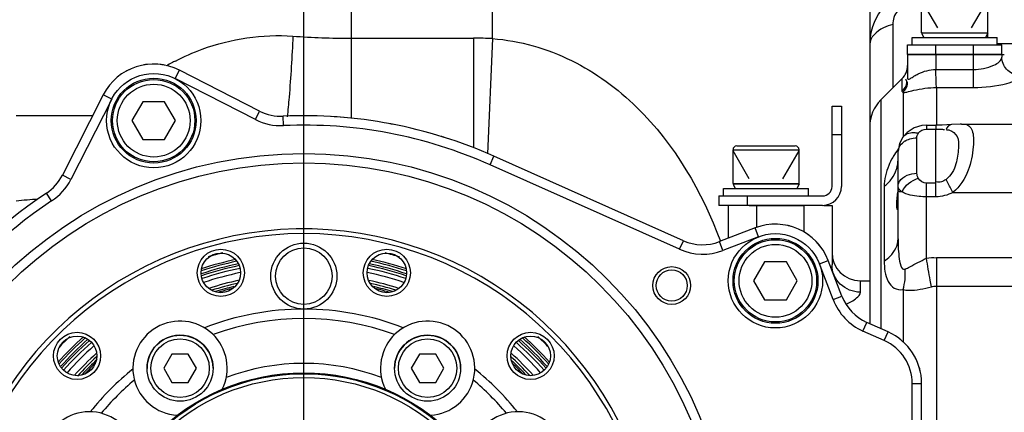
# Model space of a CAD drawing. Header units: millimetres. Extents: x 0 to 8410, y 0 to 5940.
# Tile 30 of 122: x 2916 to 3020, y 5157 to 5199. Entities that reach past the tile are written whole.
import ezdxf

# ---------------------------------------------------------------- set-up
doc = ezdxf.new("R2010")
doc.units = ezdxf.units.MM
doc.header["$LTSCALE"] = 462.55
doc.linetypes.add('CENTER', pattern=[0.6, 0.375, -0.075, 0.075, -0.075])
doc.layers.get('0').update_dxf_attribs({"linetype": 'CONTINUOUS'})
for name, color, linetype in [('204102000021_DXF_AXIS', 7, 'CONTINUOUS'), ('204102000021_DXF_DIMENSION', 7, 'CONTINUOUS'), ('304102000014DXF_CONTINUOUS_LINE', 7, 'CONTINUOUS'), ('304102000015DXF_CONTINUOUS_LINE', 7, 'CONTINUOUS'), ('304102000022DXF_CONTINUOUS_LINE', 7, 'CONTINUOUS'), ('304104000076DXF_CONTINUOUS_LINE', 7, 'CONTINUOUS'), ('304104000081DXF_CONTINUOUS_LINE', 7, 'CONTINUOUS'), ('304104000095DXF_CONTINUOUS_LINE', 7, 'CONTINUOUS'), ('304105000065DXF_CONTINUOUS_LINE', 7, 'CONTINUOUS'), ('304105000067DXF_CONTINUOUS_LINE', 7, 'CONTINUOUS'), ('501023000020DXF_CONTINUOUS_LINE', 7, 'CONTINUOUS'), ('501023000065DXF_CONTINUOUS_LINE', 7, 'CONTINUOUS'), ('501023000071DXF_CONTINUOUS_LINE', 7, 'CONTINUOUS'), ('504001000006DXF_CONTINUOUS_LINE', 7, 'CONTINUOUS'), ('504001000007DXF_CONTINUOUS_LINE', 7, 'CONTINUOUS'), ('537003000008DXF_CONTINUOUS_LINE', 7, 'CONTINUOUS'), ('604006000001DXF_CONTINUOUS_LINE', 7, 'CONTINUOUS'), ('604006000002DXF_CONTINUOUS_LINE', 7, 'CONTINUOUS')]:
    doc.layers.add(name, color=color, linetype=linetype)
doc.styles.get("Standard").update_dxf_attribs({"font": 'txt', "width": 0.7})
doc.dimstyles.new('DIMSTYLE_1', dxfattribs={"dimtxt": 65, "dimasz": 50, "dimexe": 1, "dimexo": 0, "dimgap": 1.625, "dimtad": 1, "dimdsep": 46, "dimtxsty": 'Standard', "dimblk": '_FILLED', "dimblk1": '_FILLED', "dimblk2": '_FILLED', "dimcen": 0.09, "dimclrt": 5, "dimazin": 2, "dimtp": 0.5, "dimtm": 0.5, "dimtfac": 1, "dimtofl": 0, "dimtmove": 0, "dimatfit": 3, "dimldrblk": '_FILLED', "dimfxl": 0, "dimtolj": 1, "dimarcsym": 0})
doc.dimstyles.new('DIMSTYLE_2', dxfattribs={"dimtxt": 65, "dimasz": 50, "dimexe": 1, "dimexo": 0, "dimgap": 1.625, "dimtad": 1, "dimdec": 0, "dimdsep": 46, "dimtxsty": 'Standard', "dimblk": '_FILLED', "dimblk1": '_FILLED', "dimblk2": '_FILLED', "dimcen": 0.09, "dimclrt": 5, "dimazin": 2, "dimtp": 0.5, "dimtm": 0.5, "dimtfac": 1, "dimtdec": 0, "dimtofl": 0, "dimtmove": 0, "dimatfit": 3, "dimldrblk": '_FILLED', "dimfxl": 0, "dimtolj": 1, "dimarcsym": 0})

# ---------------------------------------------------------------- blocks, each defined once
blk = doc.blocks.new('_FILLED')
at = {"color": 0, "linetype": 'ByBlock'}
blk.add_solid([(0, 0), (-1, 0.17), (-1, -0.17)], dxfattribs=at)
blk = doc.blocks.new('*D1')
at = {"layer": '204102000021_DXF_DIMENSION', "color": 2, "linetype": 'Continuous'}
for p, q in [((2704.27, 4817.38), (2704.27, 5406.02)), ((2945.77, 5283.11), (2945.77, 5406.02)), ((2704.27, 5396.02), (2825.02, 5396.02)), ((2945.77, 5396.02), (2825.02, 5396.02))]:
    blk.add_line(p, q, dxfattribs=at)
at = {"layer": '204102000021_DXF_DIMENSION', "color": 2, "linetype": 'Continuous', "xscale": 50, "yscale": 50, "zscale": 50, "rotation": 180}
blk.add_blockref('_FILLED', (2704.27, 5396.02), dxfattribs=at)
at = {"layer": '204102000021_DXF_DIMENSION', "color": 2, "linetype": 'Continuous', "xscale": 50, "yscale": 50, "zscale": 50}
blk.add_blockref('_FILLED', (2945.77, 5396.02), dxfattribs=at)
blk = doc.blocks.new('*D2')
at = {"layer": '204102000021_DXF_DIMENSION', "color": 2, "linetype": 'Continuous'}
for p, q in [((2945.77, 5283.11), (2945.77, 5406.02)), ((3115.71, 5096.09), (3115.71, 5406.02)), ((2945.77, 5396.02), (3030.74, 5396.02)), ((3115.71, 5396.02), (3030.74, 5396.02))]:
    blk.add_line(p, q, dxfattribs=at)
at = {"layer": '204102000021_DXF_DIMENSION', "color": 2, "linetype": 'Continuous', "xscale": 50, "yscale": 50, "zscale": 50, "rotation": 180}
blk.add_blockref('_FILLED', (2945.77, 5396.02), dxfattribs=at)
at = {"layer": '204102000021_DXF_DIMENSION', "color": 2, "linetype": 'Continuous', "xscale": 50, "yscale": 50, "zscale": 50}
blk.add_blockref('_FILLED', (3115.71, 5396.02), dxfattribs=at)

msp = doc.modelspace()

# ---------------------------------------------------------------- linework, layer by layer
at = {"layer": '204102000021_DXF_AXIS', "color": 7, "linetype": 'CENTER'}
msp.add_line((2945.767, 5139.258), (2945.767, 5283.107), dxfattribs=at)
at = {"layer": '304102000014DXF_CONTINUOUS_LINE', "color": 9, "linetype": 'Continuous'}
for p, q in [((2932.122, 5192.692), (2932.576, 5193.583)), ((2940.628, 5188.358), (2932.122, 5192.692)), ((2925.397, 5190.507), (2921.063, 5182.001)), ((2925.397, 5190.507), (2924.506, 5190.961)), ((2940.628, 5188.358), (2941.082, 5189.249)), ((2943.618, 5187.71), (2943.574, 5188.709)), ((2965.511, 5183.557), (2965.918, 5184.47)), ((2985.607, 5174.6), (2965.511, 5183.557)), ((2921.063, 5182.001), (2920.172, 5182.455)), ((2919.025, 5179.72), (2918.474, 5180.554)), ((2993.977, 5175.926), (2993.619, 5176.86)), ((2993.977, 5175.926), (2990.198, 5174.478)), ((2985.607, 5174.6), (2986.014, 5175.513)), ((2990.198, 5174.478), (2989.84, 5175.411)), ((3000.435, 5173.048), (3001.369, 5173.406)), ((3001.884, 5169.269), (3000.435, 5173.048)), ((3001.884, 5169.269), (3002.818, 5169.627)), ((3005.044, 5165.937), (3005.451, 5166.85)), ((3007.302, 5164.93), (3005.044, 5165.937)), ((3007.302, 5164.93), (3007.709, 5165.843)), ((3010.267, 5118.153), (3010.267, 5160.363)), ((3010.267, 5160.363), (3011.267, 5160.363))]:
    msp.add_line(p, q, dxfattribs=at)
at = {"layer": '304102000014DXF_CONTINUOUS_LINE', "color": 7, "linetype": 'Continuous'}
for p, q in [((2941.082, 5189.249), (2932.576, 5193.583)), ((2924.506, 5190.961), (2920.172, 5182.455)), ((2986.014, 5175.513), (2965.918, 5184.47)), ((2993.619, 5176.86), (2989.84, 5175.411)), ((3002.818, 5169.627), (3001.369, 5173.406)), ((3007.709, 5165.843), (3005.451, 5166.85)), ((3011.267, 5118.153), (3011.267, 5160.363))]:
    msp.add_line(p, q, dxfattribs=at)
at = {"layer": '304102000014DXF_CONTINUOUS_LINE', "color": 9, "linetype": 'Continuous'}
msp.add_circle((2945.767, 5139.258), 45.5, dxfattribs=at)
at = {"layer": '304102000014DXF_CONTINUOUS_LINE', "color": 7, "linetype": 'Continuous'}
for centre, radius in [((2945.767, 5139.258), 44.5), ((2984.767, 5170.758), 2), ((2984.767, 5170.758), 1.65)]:
    msp.add_circle(centre, radius, dxfattribs=at)
for centre, radius, start, end in [((2929.852, 5188.237), 6, 63, 153), ((2943.352, 5193.704), 5, 243, 272.53923), ((2945.767, 5139.258), 49.5, 65.97679, 92.53923), ((2915.717, 5184.725), 5, 303.46077, 333), ((2945.767, 5139.258), 49.5, 123.46077, 208.53923), ((2995.767, 5171.258), 6, 20.97679, 110.97679), ((2988.05, 5180.08), 5, 245.97679, 290.97679), ((2945.767, 5139.258), 35, 101.94051, 108.12084), ((2945.767, 5139.258), 36, 103.78208, 106.35447), ((2945.767, 5139.258), 35, 71.89856, 78.06693), ((2945.767, 5139.258), 36, 73.60885, 76.13968), ((3007.486, 5171.417), 5, 200.97679, 245.97679), ((2945.767, 5139.258), 35, 131.87704, 138.09006), ((2945.767, 5139.258), 36, 133.57196, 136.13921), ((2945.767, 5139.258), 35, 41.91009, 48.12297), ((2945.767, 5139.258), 36, 43.8602, 46.42826), ((3005.267, 5160.363), 6, 0, 65.97679)]:
    msp.add_arc(centre, radius, start, end, dxfattribs=at)
at = {"layer": '304102000014DXF_CONTINUOUS_LINE', "color": 9, "linetype": 'Continuous'}
for centre, radius, start, end in [((2943.352, 5193.704), 6, 243, 272.53923), ((2945.767, 5139.258), 48.5, 65.97679, 92.53923), ((2915.717, 5184.725), 6, 303.46077, 333), ((2945.767, 5139.258), 48.5, 123.46077, 208.53923), ((2988.05, 5180.08), 6, 245.97679, 290.97679), ((3007.486, 5171.417), 6, 200.97679, 245.97679), ((3005.267, 5160.363), 5, 0, 65.97679)]:
    msp.add_arc(centre, radius, start, end, dxfattribs=at)
at = {"layer": '304102000015DXF_CONTINUOUS_LINE', "color": 7, "linetype": 'Continuous'}
for p, q in [((2923.384, 5188.758), (2915.267, 5188.758)), ((2990.767, 5179.258), (2990.767, 5175.767)), ((2992.99, 5179.258), (2998.767, 5179.258)), ((3000.888, 5179.258), (3001.767, 5179.258)), ((3001.767, 5179.258), (3001.767, 5172.944)), ((3004.767, 5171.258), (3005.767, 5171.258))]:
    msp.add_line(p, q, dxfattribs=at)
at = {"layer": '304102000015DXF_CONTINUOUS_LINE', "color": 9, "linetype": 'Continuous'}
for p, q in [((2993.767, 5179.258), (2993.767, 5176.892)), ((2998.767, 5179.258), (2998.767, 5176.448)), ((3004.767, 5170.056), (3004.767, 5171.258))]:
    msp.add_line(p, q, dxfattribs=at)
at = {"layer": '304102000015DXF_CONTINUOUS_LINE', "color": 7, "linetype": 'Continuous'}
for centre, radius, start, end in [((2929.852, 5188.237), 6, 115.97417, 119.55586), ((2929.852, 5188.237), 6, 96.44414, 100.02583), ((2929.852, 5188.237), 6, 79.08661, 83.56098), ((2929.852, 5188.237), 6, 132.43902, 136.91339), ((2945.767, 5139.258), 49.5, 85.18313, 86.63694), ((2945.767, 5139.258), 49.5, 78.94079, 79.38043), ((2945.767, 5139.258), 49.5, 72.5147, 72.89503), ((2945.767, 5139.258), 49.5, 123.46077, 208.53923), ((2995.767, 5171.258), 6, 90.41581, 94.89018), ((2995.767, 5171.258), 6, 73.95097, 77.53265), ((2995.767, 5171.258), 6, 54.42094, 58.00262), ((2995.767, 5171.258), 6, 37.0634, 41.53777), ((3004.767, 5174.258), 3, 180, 270), ((3005.267, 5160.363), 6, 49.85621, 53.75633), ((3005.267, 5160.363), 6, 36.94986, 41.47009), ((3005.267, 5160.363), 6, 24.50672, 29.02687), ((3005.267, 5160.363), 6, 12.22054, 16.12043)]:
    msp.add_arc(centre, radius, start, end, dxfattribs=at)
at = {"layer": '304102000015DXF_CONTINUOUS_LINE', "color": 9, "linetype": 'Continuous'}
msp.add_arc((2921.694, 5121.307), 58.749, 94.02045, 96.28121, dxfattribs=at)
msp.add_open_spline([(3001.7, 5172.565), (3001.741, 5172.687), (3001.767, 5172.816), (3001.767, 5172.944)], degree=3, dxfattribs=at)
for points, knots in [([(3004.767, 5170.056), (3004.005, 5170.056), (3002.435, 5170.646), (3001.767, 5172.203), (3001.767, 5172.944)], [0, 0, 0, 0, 0.5067614, 1, 1, 1, 1]), ([(3003.277, 5168.798), (3003.664, 5168.966), (3004.237, 5169.249), (3004.767, 5169.812), (3004.767, 5170.056)], [0, 0, 0, 0, 0.6330865, 1, 1, 1, 1])]:
    msp.add_open_spline(points, degree=3, knots=knots, dxfattribs=at)
at = {"layer": '304102000022DXF_CONTINUOUS_LINE', "color": 9, "linetype": 'Continuous'}
for p, q in [((2950.767, 5220.929), (2950.767, 5188.491)), ((2965.767, 5196.929), (2965.767, 5220.929)), ((3008.209, 5198.416), (3008.209, 5191.7)), ((3018.267, 5197.058), (3018.267, 5197.558)), ((2950.767, 5196.974), (2963.767, 5196.974)), ((2963.767, 5196.974), (2963.767, 5185.361)), ((2965.767, 5196.929), (2965.227, 5184.727)), ((3021.767, 5196.373), (3019.267, 5196.373)), ((3012.767, 5195.258), (3012.767, 5193.664)), ((3016.767, 5191.755), (3016.767, 5195.258)), ((3012.767, 5193.664), (3016.767, 5193.664)), ((3009.181, 5192.672), (3009.181, 5191.377)), ((3009.302, 5191.251), (3009.302, 5186.477)), ((3012.838, 5191.755), (3012.838, 5187.76)), ((3012.838, 5191.755), (3016.767, 5191.755)), ((3006.938, 5190.429), (3006.938, 5166.187)), ((3011.767, 5187.76), (3011.767, 5187.336)), ((3011.767, 5187.336), (3012.767, 5187.336)), ((3012.767, 5187.76), (3012.767, 5187.336)), ((3012.767, 5180.162), (3012.767, 5187.336)), ((3010.767, 5182.663), (3010.767, 5186.42)), ((3007.302, 5181.252), (3007.302, 5173.356)), ((3011.767, 5173.645), (3011.767, 5181.62)), ((3012.767, 5181.62), (3011.767, 5181.62)), ((3012.767, 5180.162), (3011.767, 5180.162)), ((3014.573, 5180.63), (3021.767, 5180.63)), ((3012.838, 5173.741), (3012.838, 5148.258)), ((3012.838, 5173.741), (3021.767, 5173.741)), ((3012.838, 5170.707), (3021.767, 5170.707)), ((3009.302, 5170.333), (3009.302, 5164.751))]:
    msp.add_line(p, q, dxfattribs=at)
at = {"layer": '304102000022DXF_CONTINUOUS_LINE', "color": 7, "linetype": 'Continuous'}
for p, q in [((3005.767, 5208.521), (3005.767, 5166.709)), ((3005.767, 5196.401), (3005.767, 5196.303)), ((3009.767, 5195.258), (3009.767, 5192.757)), ((3009.767, 5195.258), (3020.026, 5195.258)), ((3019.767, 5195.258), (3019.767, 5194.98)), ((3006.938, 5190.429), (3009.181, 5192.672)), ((3011.767, 5187.76), (3012.767, 5187.76)), ((3015.49, 5187.874), (3021.767, 5187.874)), ((3008.767, 5184.874), (3008.769, 5185.003)), ((3008.767, 5175.696), (3008.767, 5184.874))]:
    msp.add_line(p, q, dxfattribs=at)
for points in [[(3011.767, 5187.76), (3011.286, 5187.723), (3010.476, 5187.483), (3009.722, 5186.996), (3009.261, 5186.477)], [(3014.424, 5187.82), (3013.433, 5187.769), (3012.767, 5187.76)], [(3015.491, 5187.874), (3015.343, 5187.872), (3014.424, 5187.82)], [(3009.261, 5186.477), (3008.924, 5185.812), (3008.769, 5185.003)]]:
    msp.add_lwpolyline(points, dxfattribs=at)
at = {"layer": '304102000022DXF_CONTINUOUS_LINE', "color": 9, "linetype": 'Continuous'}
for centre, radius, start, end in [((3012.131, 5196.305), 6.364, 167.46351, 179.12801), ((2950.692, 5281.614), 84.641, 265.88125, 270.05034), ((2963.766, 5151.665), 45.309, 87.46982, 89.99977), ((2944.045, 5171.352), 26.08, 117.15414, 118.09767), ((2944.126, 5171.201), 26.251, 118.09785, 119.49722), ((3010.512, 5184.465), 1.898, 123.26684, 127.68316), ((3015.88, 5179.9), 8.872, 143.35393, 149.19044), ((3016.304, 5179.596), 9.394, 142.85854, 143.41114), ((3015.268, 5180.275), 8.155, 149.2515, 150.04652), ((3005.44, 5184.134), 3.327, 351.90442, 359.98072), ((3005.322, 5184.155), 3.447, 341.81134, 347.14676), ((3005.37, 5184.144), 3.398, 347.14744, 351.91707)]:
    msp.add_arc(centre, radius, start, end, dxfattribs=at)
at = {"layer": '304102000022DXF_CONTINUOUS_LINE', "color": 7, "linetype": 'Continuous'}
for centre, radius, start, end in [((3007.767, 5194.086), 2, 315, 360), ((3009.767, 5187.601), 4, 135, 180)]:
    msp.add_arc(centre, radius, start, end, dxfattribs=at)
at = {"layer": '304102000022DXF_CONTINUOUS_LINE', "color": 9, "linetype": 'Continuous'}
for points, knots in [([(3011.767, 5202.344), (3010.447, 5202.381), (3007.682, 5201.471), (3006.208, 5198.985), (3005.918, 5197.686)], [0, 0, 0, 0, 0.4979485, 1, 1, 1, 1]), ([(3010.209, 5200.498), (3009.671, 5200.542), (3008.53, 5200.045), (3008.209, 5198.929), (3008.209, 5198.416)], [0, 0, 0, 0, 0.5127914, 1, 1, 1, 1]), ([(3008.209, 5198.416), (3007.867, 5198.334), (3006.84, 5198.015), (3005.767, 5197.064), (3005.767, 5196.303)], [0, 0, 0, 0, 0.3160976, 1, 1, 1, 1]), ([(2932.143, 5194.558), (2933.065, 5195.031), (2936.98, 5196.758), (2941.382, 5197.429), (2944.613, 5197.192)], [0, 0, 0, 0, 0.2424454, 1, 1, 1, 1]), ([(2944.613, 5197.192), (2944.518, 5195.032), (2944.337, 5192.178), (2944.075, 5189.332), (2944.005, 5188.638)], [0, 0, 0, 0, 0.7562939, 1, 1, 1, 1]), ([(2965.767, 5196.929), (2968.661, 5196.721), (2974.347, 5195.085), (2983.581, 5188.28), (2988.012, 5180.687), (2989.932, 5175.452)], [0, 0, 0, 0, 0.2564696, 0.5071881, 1, 1, 1, 1]), ([(3016.767, 5193.664), (3017.502, 5193.664), (3018.544, 5193.82), (3019.767, 5194.578), (3019.767, 5194.98)], [0, 0, 0, 0, 0.6465039, 1, 1, 1, 1]), ([(3021.532, 5193.039), (3021.064, 5193.093), (3020.138, 5193.548), (3019.767, 5194.516), (3019.767, 5194.98)], [0, 0, 0, 0, 0.5038406, 1, 1, 1, 1]), ([(3010.452, 5192.946), (3010.601, 5193.036), (3011.308, 5193.434), (3012.128, 5193.651), (3012.767, 5193.662)], [0, 0, 0, 0, 0.2141073, 1, 1, 1, 1]), ([(3012.838, 5191.755), (3012.83, 5191.848), (3012.799, 5192.484), (3012.781, 5193.121), (3012.767, 5193.664)], [0, 0, 0, 0, 0.1473811, 1, 1, 1, 1]), ([(3009.181, 5191.377), (3009.428, 5191.618), (3009.821, 5192.05), (3009.644, 5192.529), (3009.574, 5192.635)], [0, 0, 0, 0, 0.7323572, 1, 1, 1, 1]), ([(3009.302, 5191.251), (3009.533, 5191.5), (3009.887, 5191.932), (3009.727, 5192.402), (3009.661, 5192.508)], [0, 0, 0, 0, 0.7321593, 1, 1, 1, 1]), ([(3009.767, 5192.757), (3009.767, 5192.725), (3009.768, 5192.667), (3009.817, 5192.627), (3009.839, 5192.624)], [0, 0, 0, 0, 0.5871502, 1, 1, 1, 1]), ([(3009.839, 5192.624), (3009.874, 5192.621), (3009.96, 5192.651), (3010.035, 5192.692), (3010.08, 5192.718)], [0, 0, 0, 0, 0.396855, 1, 1, 1, 1]), ([(3010.08, 5192.718), (3010.138, 5192.752), (3010.261, 5192.829), (3010.384, 5192.906), (3010.452, 5192.946)], [0, 0, 0, 0, 0.4596047, 1, 1, 1, 1]), ([(3016.767, 5191.755), (3017.951, 5191.755), (3019.598, 5191.933), (3021.175, 5192.431), (3021.766, 5192.832), (3021.767, 5193.025)], [0, 0, 0, 0, 0.670491, 0.8903394, 1, 1, 1, 1]), ([(3009.181, 5191.377), (3009.181, 5191.344), (3009.183, 5191.232), (3009.304, 5191.28), (3009.348, 5191.302)], [0, 0, 0, 0, 0.4031751, 1, 1, 1, 1]), ([(3009.302, 5191.251), (3009.421, 5191.198), (3009.826, 5191.306), (3010.941, 5191.591), (3012.026, 5191.749), (3012.838, 5191.754)], [0, 0, 0, 0, 0.1091981, 0.3191341, 1, 1, 1, 1]), ([(3012.767, 5187.336), (3012.828, 5187.336), (3012.951, 5187.336), (3013.075, 5187.334), (3013.136, 5187.333)], [0, 0, 0, 0, 0.4985613, 1, 1, 1, 1]), ([(3013.136, 5187.333), (3013.198, 5187.332), (3013.315, 5187.328), (3013.432, 5187.321), (3013.486, 5187.316)], [0, 0, 0, 0, 0.5278816, 1, 1, 1, 1]), ([(3013.486, 5187.316), (3013.527, 5187.312), (3013.597, 5187.304), (3013.666, 5187.291), (3013.695, 5187.282)], [0, 0, 0, 0, 0.5688446, 1, 1, 1, 1]), ([(3013.85, 5187.289), (3013.916, 5187.283), (3014.042, 5187.268), (3014.166, 5187.245), (3014.225, 5187.232)], [0, 0, 0, 0, 0.524582, 1, 1, 1, 1]), ([(3014.225, 5187.232), (3014.562, 5187.153), (3015.217, 5186.534), (3015.173, 5185.152), (3014.995, 5183.564), (3014.382, 5182.387), (3013.85, 5182.002)], [0, 0, 0, 0, 0.1755876, 0.3878379, 0.6677715, 1, 1, 1, 1]), ([(3015.705, 5187.866), (3015.908, 5187.849), (3016.326, 5187.748), (3016.683, 5187.151), (3016.781, 5186.374), (3016.742, 5184.937), (3016.309, 5182.846), (3015.333, 5181.2), (3014.573, 5180.63)], [0, 0, 0, 0, 0.0732499, 0.1423095, 0.2340742, 0.3536264, 0.6580586, 1, 1, 1, 1]), ([(3015.494, 5187.874), (3015.53, 5187.874), (3015.601, 5187.873), (3015.671, 5187.869), (3015.705, 5187.866)], [0, 0, 0, 0, 0.5145569, 1, 1, 1, 1]), ([(3009.261, 5186.477), (3009.499, 5186.818), (3010.172, 5187.048), (3010.743, 5186.946), (3010.906, 5186.902)], [0, 0, 0, 0, 0.710564, 1, 1, 1, 1]), ([(3010.767, 5186.42), (3010.767, 5186.501), (3010.762, 5186.676), (3010.869, 5186.83), (3010.941, 5186.883)], [0, 0, 0, 0, 0.4781521, 1, 1, 1, 1]), ([(3008.203, 5184.346), (3008.042, 5184.068), (3007.557, 5183.101), (3007.302, 5182.012), (3007.302, 5181.252)], [0, 0, 0, 0, 0.2973175, 1, 1, 1, 1]), ([(3014.573, 5180.63), (3014.38, 5180.99), (3014.137, 5181.447), (3013.9, 5181.906), (3013.85, 5182.002)], [0, 0, 0, 0, 0.7914598, 1, 1, 1, 1]), ([(3008.821, 5181.053), (3008.804, 5181.084), (3008.778, 5181.144), (3008.767, 5181.21), (3008.767, 5181.24)], [0, 0, 0, 0, 0.5349473, 1, 1, 1, 1]), ([(3009.186, 5180.681), (3009.106, 5180.738), (3008.97, 5180.848), (3008.858, 5180.986), (3008.821, 5181.053)], [0, 0, 0, 0, 0.5597328, 1, 1, 1, 1]), ([(3008.834, 5180.712), (3008.817, 5180.715), (3008.798, 5180.719), (3008.767, 5180.728), (3008.767, 5180.734)], [0, 0, 0, 0, 0.7186802, 1, 1, 1, 1]), ([(3009.186, 5180.681), (3009.115, 5180.685), (3008.997, 5180.693), (3008.88, 5180.705), (3008.834, 5180.712)], [0, 0, 0, 0, 0.6015852, 1, 1, 1, 1]), ([(3011.767, 5180.162), (3011.507, 5180.162), (3010.632, 5180.207), (3009.721, 5180.364), (3009.186, 5180.681)], [0, 0, 0, 0, 0.2943282, 1, 1, 1, 1]), ([(3007.302, 5173.356), (3007.524, 5173.503), (3008.263, 5174.076), (3008.767, 5175.022), (3008.767, 5175.696)], [0, 0, 0, 0, 0.2830865, 1, 1, 1, 1]), ([(3008.767, 5175.696), (3008.767, 5175.074), (3008.779, 5174.289), (3009.055, 5172.322), (3009.517, 5172.501)], [0, 0, 0, 0, 0.5565379, 1, 1, 1, 1]), ([(3009.517, 5172.501), (3009.683, 5172.567), (3010.425, 5172.97), (3011.169, 5173.361), (3011.767, 5173.645)], [0, 0, 0, 0, 0.2131031, 1, 1, 1, 1]), ([(3012.302, 5170.633), (3012.262, 5170.862), (3012.085, 5171.866), (3011.906, 5172.87), (3011.767, 5173.645)], [0, 0, 0, 0, 0.2282783, 1, 1, 1, 1]), ([(3007.302, 5173.356), (3007.302, 5172.62), (3007.396, 5171.522), (3008.289, 5170.379), (3008.985, 5170.284), (3009.302, 5170.333)], [0, 0, 0, 0, 0.5375271, 0.7654675, 1, 1, 1, 1]), ([(3009.302, 5170.333), (3009.492, 5170.283), (3010.509, 5170.191), (3011.517, 5170.415), (3012.302, 5170.633)], [0, 0, 0, 0, 0.1942826, 1, 1, 1, 1])]:
    msp.add_open_spline(points, degree=3, knots=knots, dxfattribs=at)
for points in [[(3010.906, 5186.902), (3011.085, 5187.169), (3011.445, 5187.336), (3011.767, 5187.336)], [(3014.424, 5187.82), (3014.164, 5187.8), (3013.957, 5187.527), (3013.85, 5187.289)], [(3009.471, 5186.052), (3009.635, 5186.159), (3009.815, 5186.243), (3010.001, 5186.302)], [(3010.001, 5186.302), (3010.247, 5186.381), (3010.508, 5186.42), (3010.767, 5186.42)], [(3008.767, 5184.874), (3008.767, 5185.077), (3008.823, 5185.286), (3008.919, 5185.465)], [(3008.919, 5185.465), (3009.023, 5185.66), (3009.178, 5185.832), (3009.352, 5185.967)], [(3008.097, 5182.096), (3008.309, 5182.396), (3008.482, 5182.73), (3008.596, 5183.079)], [(3007.302, 5181.252), (3007.602, 5181.496), (3007.873, 5181.781), (3008.097, 5182.096)], [(3008.919, 5181.785), (3009.262, 5182.374), (3010.085, 5182.663), (3010.767, 5182.663)], [(3009.186, 5180.681), (3009.478, 5181.37), (3010.191, 5181.903), (3010.906, 5182.122)], [(3010.906, 5182.122), (3010.812, 5182.283), (3010.767, 5182.477), (3010.767, 5182.663)], [(3011.767, 5181.62), (3011.435, 5181.62), (3011.074, 5181.835), (3010.906, 5182.122)], [(3013.85, 5182.002), (3013.577, 5181.803), (3013.15, 5181.587), (3012.863, 5181.766)], [(3008.767, 5181.24), (3008.767, 5181.429), (3008.824, 5181.622), (3008.919, 5181.785)], [(3014.573, 5180.63), (3014.025, 5180.336), (3013.389, 5180.162), (3012.767, 5180.162)], [(3011.767, 5173.645), (3012.115, 5173.707), (3012.482, 5173.769), (3012.828, 5173.695)], [(3009.302, 5170.333), (3009.502, 5171.031), (3009.569, 5171.777), (3009.517, 5172.501)], [(3012.302, 5170.633), (3012.476, 5170.681), (3012.657, 5170.707), (3012.838, 5170.707)]]:
    msp.add_open_spline(points, degree=3, dxfattribs=at)
at = {"layer": '304102000022DXF_CONTINUOUS_LINE', "color": 7, "linetype": 'Continuous'}
for points in [[(3008.628, 5179.308), (3008.627, 5179.506), (3008.641, 5179.703), (3008.658, 5179.9)], [(3008.658, 5179.9), (3008.68, 5180.148), (3008.707, 5180.395), (3008.728, 5180.643)]]:
    msp.add_open_spline(points, degree=3, dxfattribs=at)
for points, knots in [([(3008.66, 5178.914), (3008.648, 5178.969), (3008.632, 5179.101), (3008.628, 5179.233), (3008.628, 5179.308)], [0, 0, 0, 0, 0.4278842, 1, 1, 1, 1]), ([(3008.729, 5178.774), (3008.712, 5178.774), (3008.679, 5178.833), (3008.668, 5178.878), (3008.66, 5178.914)], [0, 0, 0, 0, 0.3116571, 1, 1, 1, 1])]:
    msp.add_open_spline(points, degree=3, knots=knots, dxfattribs=at)
at = {"layer": '304104000076DXF_CONTINUOUS_LINE', "color": 7, "linetype": 'Continuous'}
for radius in [22.154, 21.75]:
    msp.add_circle((2945.767, 5139.258), radius, dxfattribs=at)
at = {"layer": '304104000081DXF_CONTINUOUS_LINE', "color": 7, "linetype": 'Continuous'}
for p, q in [((2938.05, 5170.399), (2938.073, 5170.403)), ((2953.46, 5170.403), (2953.483, 5170.399)), ((2936.857, 5170.077), (2936.879, 5170.085)), ((2954.654, 5170.085), (2954.676, 5170.077)), ((2923.514, 5162.368), (2923.531, 5162.384)), ((2968.877, 5161.511), (2968.892, 5161.494))]:
    msp.add_line(p, q, dxfattribs=at)
for centre, radius in [((2936.967, 5172.099), 2.5), ((2945.767, 5171.758), 3.5), ((2945.767, 5171.758), 3), ((2954.566, 5172.099), 2.5), ((2936.967, 5172.099), 2.1), ((2954.566, 5172.099), 2.1), ((2921.725, 5163.299), 2.5), ((2921.725, 5163.299), 2.1), ((2969.808, 5163.299), 2.5), ((2969.808, 5163.299), 2.1), ((2945.767, 5139.258), 22.25)]:
    msp.add_circle(centre, radius, dxfattribs=at)
for centre, radius, start, end in [((2945.767, 5139.258), 37.5, 356.2602, 323.73979), ((2945.767, 5139.258), 37, 353.35118, 326.64881), ((2945.767, 5139.258), 32.25, 103.28274, 106.87542), ((2940.245, 5159.863), 10.762, 101.7701, 108.22941), ((2940.515, 5158.561), 12.091, 101.04286, 101.65227), ((2940.603, 5158.11), 12.551, 100.79598, 101.045), ((2945.767, 5139.258), 32.25, 73.07611, 76.70963), ((2951, 5158.471), 12.183, 78.34931, 79.13442), ((2951.288, 5159.863), 10.762, 71.7701, 78.22941), ((2940.692, 5158.514), 12.183, 108.34931, 109.13442), ((2950.87, 5158.601), 12.091, 71.04286, 71.65227), ((2950.721, 5158.166), 12.551, 70.79598, 71.045), ((2945.767, 5139.258), 29, 68.67993, 111.32007), ((2945.767, 5139.258), 28, 69.91092, 110.08908), ((2932.642, 5161.991), 5, 333.45847, 266.54153), ((2958.892, 5161.991), 5, 273.45847, 206.54153), ((2945.767, 5139.258), 32.25, 132.77735, 136.79054), ((2930.656, 5154.369), 10.724, 131.75882, 137.91873), ((2931.57, 5153.345), 12.096, 131.02325, 131.6528), ((2931.881, 5152.989), 12.569, 130.79603, 131.02568), ((2945.767, 5139.258), 23.25, 69.28714, 110.71286), ((2945.767, 5139.258), 32.25, 43.20946, 46.79054), ((2959.653, 5152.989), 12.569, 48.97469, 49.20397), ((2960.097, 5153.498), 11.893, 47.9399, 48.98181), ((2960.878, 5154.369), 10.724, 41.75882, 47.91873), ((2932.035, 5153.144), 12.569, 138.97469, 139.20397), ((2931.527, 5153.588), 11.893, 137.9399, 138.98181), ((2945.767, 5139.258), 29, 128.67993, 141.32007), ((2945.767, 5139.258), 29, 38.67993, 51.32007), ((2959.854, 5153.454), 12.096, 41.02325, 41.6528), ((2959.498, 5153.144), 12.569, 40.79603, 41.02568), ((2945.767, 5139.258), 28, 129.91092, 140.08908), ((2945.767, 5139.258), 28, 39.91092, 50.08908), ((2923.033, 5152.383), 5, 3.45847, 296.54153), ((2968.5, 5152.383), 5, 243.45847, 176.54153)]:
    msp.add_arc(centre, radius, start, end, dxfattribs=at)
at = {"layer": '304104000095DXF_CONTINUOUS_LINE', "color": 7, "linetype": 'Continuous'}
for radius, start, end in [(95, 146.4246, 264.25129), (94.5, 146.88961, 264.21154)]:
    msp.add_arc((2945.767, 5139.258), radius, start, end, dxfattribs=at)
at = {"layer": '304105000065DXF_CONTINUOUS_LINE', "color": 7, "linetype": 'Continuous'}
for p, q in [((3001.767, 5181.258), (3001.767, 5189.758)), ((3001.767, 5189.758), (3002.767, 5189.758)), ((3002.767, 5189.758), (3002.767, 5181.258)), ((2989.767, 5180.258), (2989.767, 5179.258)), ((2989.767, 5180.258), (3000.767, 5180.258)), ((3000.767, 5179.258), (2989.767, 5179.258))]:
    msp.add_line(p, q, dxfattribs=at)
at = {"layer": '304105000065DXF_CONTINUOUS_LINE', "color": 9, "linetype": 'Continuous'}
for p, q in [((3001.767, 5186.758), (3002.767, 5186.758)), ((2992.767, 5180.258), (2992.767, 5179.258))]:
    msp.add_line(p, q, dxfattribs=at)
at = {"layer": '304105000065DXF_CONTINUOUS_LINE', "color": 7, "linetype": 'Continuous'}
for radius in [2, 1]:
    msp.add_arc((3000.767, 5181.258), radius, 270, 360, dxfattribs=at)
at = {"layer": '304105000067DXF_CONTINUOUS_LINE', "color": 7, "linetype": 'Continuous'}
for p, q in [((3009.767, 5195.258), (3009.767, 5196.258)), ((3009.767, 5196.258), (3019.767, 5196.258)), ((3019.767, 5195.258), (3019.767, 5196.258)), ((3019.767, 5195.258), (3009.767, 5195.258))]:
    msp.add_line(p, q, dxfattribs=at)
at = {"layer": '304105000067DXF_CONTINUOUS_LINE', "color": 9, "linetype": 'Continuous'}
for p, q in [((3012.767, 5195.258), (3012.767, 5196.258)), ((3016.767, 5195.258), (3016.767, 5196.258))]:
    msp.add_line(p, q, dxfattribs=at)
at = {"layer": '501023000020DXF_CONTINUOUS_LINE', "color": 7, "linetype": 'Continuous'}
for p, q in [((3011.267, 5197.558), (3011.267, 5201.158)), ((3018.267, 5197.558), (3018.267, 5201.158)), ((3011.267, 5197.558), (3018.267, 5197.558)), ((2991.267, 5181.558), (2991.267, 5185.158)), ((2991.667, 5185.558), (2997.867, 5185.558)), ((2998.267, 5181.558), (2998.267, 5185.158)), ((2991.267, 5181.558), (2998.267, 5181.558))]:
    msp.add_line(p, q, dxfattribs=at)
at = {"layer": '501023000020DXF_CONTINUOUS_LINE', "color": 2, "linetype": 'Continuous'}
for p, q in [((3012.978, 5198.058), (3011.267, 5201.022)), ((3016.555, 5198.058), (3018.267, 5201.022)), ((2992.978, 5182.058), (2991.267, 5185.022)), ((2996.555, 5182.058), (2998.267, 5185.022))]:
    msp.add_line(p, q, dxfattribs=at)
at = {"layer": '501023000020DXF_CONTINUOUS_LINE', "color": 9, "linetype": 'Continuous'}
msp.add_line((2991.267, 5185.158), (2998.267, 5185.158), dxfattribs=at)
at = {"layer": '501023000020DXF_CONTINUOUS_LINE', "color": 7, "linetype": 'Continuous'}
for centre, start, end in [((2991.667, 5185.158), 90, 180), ((2997.867, 5185.158), 0, 90)]:
    msp.add_arc(centre, 0.4, start, end, dxfattribs=at)
at = {"layer": '501023000065DXF_CONTINUOUS_LINE', "color": 7, "linetype": 'Continuous'}
for p, q in [((2928.698, 5190.237), (2927.543, 5188.237)), ((2931.007, 5190.237), (2928.698, 5190.237)), ((2932.162, 5188.237), (2931.007, 5190.237)), ((2927.543, 5188.237), (2928.698, 5186.237)), ((2931.007, 5186.237), (2932.162, 5188.237)), ((2928.698, 5186.237), (2931.007, 5186.237)), ((2994.612, 5173.258), (2993.457, 5171.258)), ((2996.921, 5173.258), (2994.612, 5173.258)), ((2998.076, 5171.258), (2996.921, 5173.258)), ((2993.457, 5171.258), (2994.612, 5169.258)), ((2996.921, 5169.258), (2998.076, 5171.258)), ((2994.612, 5169.258), (2996.921, 5169.258))]:
    msp.add_line(p, q, dxfattribs=at)
for centre in [(2929.852, 5188.237), (2995.767, 5171.258)]:
    msp.add_circle(centre, 4.36, dxfattribs=at)
at = {"layer": '501023000065DXF_CONTINUOUS_LINE', "color": 9, "linetype": 'Continuous'}
for centre in [(2929.852, 5188.237), (2995.767, 5171.258)]:
    msp.add_circle(centre, 3.86, dxfattribs=at)
at = {"layer": '501023000071DXF_CONTINUOUS_LINE', "color": 7, "linetype": 'Continuous'}
for p, q in [((2931.776, 5163.491), (2930.91, 5161.991)), ((2933.508, 5163.491), (2931.776, 5163.491)), ((2934.374, 5161.991), (2933.508, 5163.491)), ((2958.026, 5163.491), (2957.16, 5161.991)), ((2959.758, 5163.491), (2958.026, 5163.491)), ((2960.624, 5161.991), (2959.758, 5163.491)), ((2930.91, 5161.991), (2931.776, 5160.491)), ((2933.508, 5160.491), (2934.374, 5161.991)), ((2957.16, 5161.991), (2958.026, 5160.491)), ((2959.758, 5160.491), (2960.624, 5161.991)), ((2931.776, 5160.491), (2933.508, 5160.491)), ((2958.026, 5160.491), (2959.758, 5160.491))]:
    msp.add_line(p, q, dxfattribs=at)
for centre in [(2932.642, 5161.991), (2958.892, 5161.991)]:
    msp.add_circle(centre, 3.5, dxfattribs=at)
at = {"layer": '501023000071DXF_CONTINUOUS_LINE', "color": 9, "linetype": 'Continuous'}
for centre in [(2932.642, 5161.991), (2958.892, 5161.991)]:
    msp.add_circle(centre, 3.1, dxfattribs=at)
at = {"layer": '504001000006DXF_CONTINUOUS_LINE', "color": 7, "linetype": 'Continuous'}
for centre in [(2929.852, 5188.237), (2995.767, 5171.258)]:
    msp.add_circle(centre, 5, dxfattribs=at)
at = {"layer": '504001000007DXF_CONTINUOUS_LINE', "color": 7, "linetype": 'Continuous'}
for p, q in [((3010.267, 5196.258), (3010.267, 5197.058)), ((3010.267, 5197.058), (3019.267, 5197.058)), ((3019.267, 5196.258), (3019.267, 5197.058)), ((2990.267, 5180.258), (2990.267, 5181.058)), ((2990.267, 5181.058), (2999.267, 5181.058)), ((2999.267, 5180.258), (2999.267, 5181.058))]:
    msp.add_line(p, q, dxfattribs=at)
at = {"layer": '537003000008DXF_CONTINUOUS_LINE', "color": 9, "linetype": 'Continuous'}
for radius, start, end in [(34.8, 101.78721, 108.23702), (34.3, 101.54911, 108.46653), (34.3, 71.55197, 78.47122), (34.8, 71.79825, 78.24284), (33.55, 101.58447, 108.47018), (33.55, 71.57584, 78.46945), (34.8, 131.79039, 138.2004), (34.8, 41.79998, 48.20969), (34.3, 131.53069, 138.46735), (33.55, 131.56934, 138.42973), (33.55, 41.57031, 48.43068), (34.3, 41.53266, 48.46932)]:
    msp.add_arc((2945.767, 5139.258), radius, start, end, dxfattribs=at)
at = {"layer": '537003000008DXF_CONTINUOUS_LINE', "color": 7, "linetype": 'Continuous'}
for radius, start, end in [(34.5, 101.58764, 108.39812), (34, 101.46465, 108.50479), (34, 71.46706, 78.50386), (34.5, 71.59303, 78.40718), (32.783, 102.10287, 107.86612), (32.5, 102.58229, 107.47054), (32.783, 72.10403, 77.86734), (32.5, 72.55548, 77.45007), (34.5, 131.5958, 138.4042), (34, 131.50033, 138.49773), (34, 41.50228, 48.49968), (34.5, 41.5958, 48.4042), (32.783, 132.16133, 137.83867), (32.5, 132.57833, 137.61444), (32.5, 42.57833, 47.61444), (32.783, 42.16133, 47.83867)]:
    msp.add_arc((2945.767, 5139.258), radius, start, end, dxfattribs=at)
at = {"layer": '604006000001DXF_CONTINUOUS_LINE', "color": 7, "linetype": 'Continuous'}
for p, q in [((3011.37, 5197.558), (3011.267, 5197.507)), ((3018.163, 5197.558), (3018.267, 5197.507)), ((3011.267, 5197.507), (3011.485, 5197.058)), ((3018.267, 5197.507), (3011.267, 5197.507)), ((3018.267, 5197.507), (3018.048, 5197.058)), ((2991.37, 5181.558), (2991.267, 5181.507)), ((2991.267, 5181.507), (2991.485, 5181.058)), ((2998.267, 5181.507), (2991.267, 5181.507)), ((2998.267, 5181.507), (2998.048, 5181.058)), ((2998.163, 5181.558), (2998.267, 5181.507))]:
    msp.add_line(p, q, dxfattribs=at)
for centre, start, end in [((2932.642, 5161.991), 0.00026, 180.73498), ((2958.892, 5161.991), 1.28838, 179.99974), ((2958.892, 5161.991), 359.26308, 359.99974)]:
    msp.add_arc(centre, 3.5, start, end, dxfattribs=at)
at = {"layer": '604006000002DXF_CONTINUOUS_LINE', "color": 7, "linetype": 'Continuous'}
for centre in [(2929.852, 5188.237), (2995.767, 5171.258)]:
    msp.add_circle(centre, 4.5, dxfattribs=at)

# ---------------------------------------------------------------- dimensions: what is measured, and where the dimension line sits
at = {"layer": '204102000021_DXF_DIMENSION', "color": 2, "linetype": 'Continuous'}
dim = msp.add_linear_dim(base=(2704.267, 5396.016), p1=(2945.767, 5283.107), p2=(2704.267, 4817.376), angle=180, dimstyle='DIMSTYLE_1', dxfattribs=at)
dim.commit()
dim.dimension.update_dxf_attribs({"geometry": '*D1', "text_midpoint": (2711.267, 5396.016), "dimtype": 160})
dim = msp.add_linear_dim(base=(3115.711, 5396.016), p1=(2945.767, 5283.107), p2=(3115.711, 5096.089), dimstyle='DIMSTYLE_2', dxfattribs=at)
dim.commit()
dim.dimension.update_dxf_attribs({"geometry": '*D2', "text_midpoint": (2962.489, 5396.016), "dimtype": 160})

doc.saveas('drawing.dxf')
